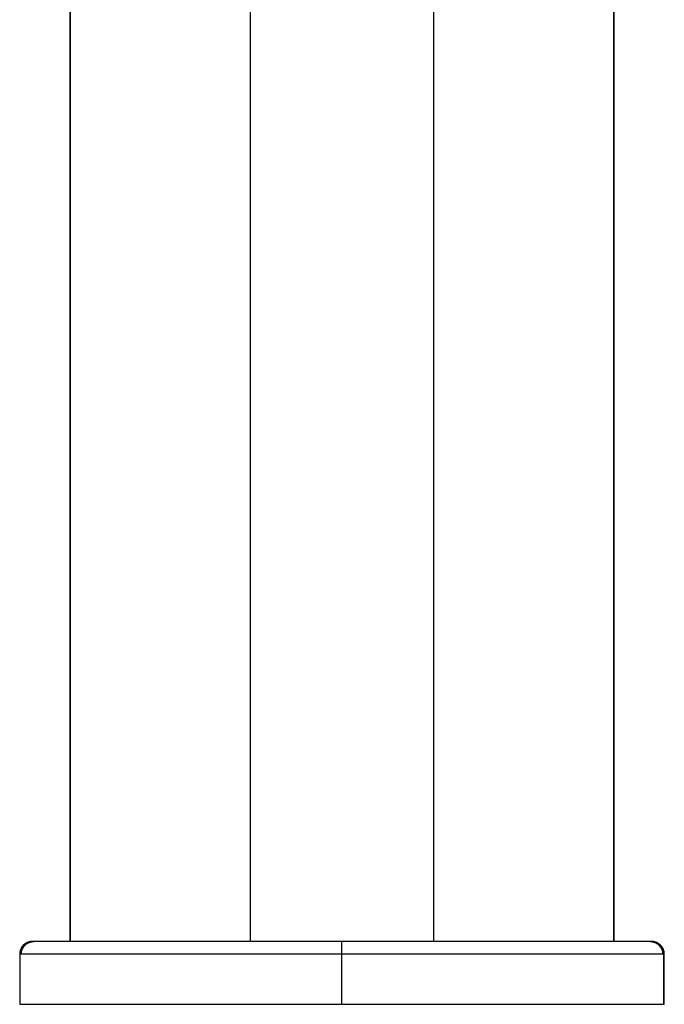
# Model space of a CAD drawing. Header units: millimetres. Extents: x -31 to 283, y -92 to 284.
# Tile 6 of 10: x -31 to 20, y 126 to 204. Entities that reach past the tile are written whole.
import ezdxf

# ---------------------------------------------------------------- set-up
doc = ezdxf.new("R2010")
doc.units = ezdxf.units.MM
doc.header["$LTSCALE"] = 23.1
doc.layers.get('0').update_dxf_attribs({"linetype": 'CONTINUOUS'})

msp = doc.modelspace()

# ---------------------------------------------------------------- linework, layer by layer
at = {"color": 7, "linetype": 'CONTINUOUS'}
for p, q in [((-27.05, 130.926), (-27.05, 248.163)), ((16.21, 248.163), (16.21, 130.926)), ((19.241, 130.926), (-30.089, 130.926)), ((-31.08, 129.926), (-31.08, 125.926)), ((20.241, 125.926), (20.241, 129.926)), ((-31.08, 125.926), (20.241, 125.926))]:
    msp.add_line(p, q, dxfattribs=at)
at = {"color": 9, "linetype": 'CONTINUOUS'}
for p, q in [((-27.024, 130.926), (-27.024, 245.778)), ((16.185, 245.778), (16.185, 130.926)), ((-12.706, 130.926), (-12.706, 205.904)), ((1.867, 205.904), (1.867, 130.926)), ((-5.42, 125.926), (-5.42, 130.926)), ((20.241, 129.926), (-31.08, 129.926)), ((-31.033, 125.926), (-31.033, 129.926)), ((20.193, 125.926), (20.193, 129.926))]:
    msp.add_line(p, q, dxfattribs=at)
at = {"color": 7, "linetype": 'CONTINUOUS'}
for points in [[(-30.089, 130.926), (-30.13, 130.925), (-30.171, 130.922), (-30.213, 130.917), (-30.254, 130.911), (-30.295, 130.902), (-30.336, 130.893), (-30.376, 130.881), (-30.416, 130.868), (-30.455, 130.853), (-30.493, 130.836), (-30.531, 130.818), (-30.568, 130.798), (-30.604, 130.777), (-30.639, 130.755), (-30.673, 130.731), (-30.705, 130.706), (-30.737, 130.68), (-30.767, 130.652), (-30.797, 130.624), (-30.825, 130.594), (-30.851, 130.563), (-30.877, 130.53), (-30.901, 130.497), (-30.924, 130.463), (-30.945, 130.427), (-30.966, 130.391), (-30.984, 130.353), (-31.001, 130.315), (-31.017, 130.276), (-31.031, 130.236), (-31.043, 130.196), (-31.054, 130.156), (-31.062, 130.115), (-31.069, 130.074), (-31.074, 130.033), (-31.078, 129.992), (-31.08, 129.952), (-31.08, 129.926)], [(20.241, 129.926), (20.24, 129.953), (20.238, 129.995), (20.235, 130.037), (20.229, 130.08), (20.221, 130.122), (20.212, 130.164), (20.201, 130.206), (20.188, 130.247), (20.173, 130.288), (20.156, 130.328), (20.138, 130.368), (20.118, 130.406), (20.096, 130.443), (20.073, 130.479), (20.049, 130.514), (20.023, 130.548), (19.996, 130.581), (19.968, 130.613), (19.938, 130.643), (19.907, 130.672), (19.875, 130.699), (19.841, 130.725), (19.806, 130.75), (19.77, 130.774), (19.733, 130.796), (19.695, 130.816), (19.656, 130.835), (19.617, 130.853), (19.576, 130.868), (19.535, 130.882), (19.494, 130.893), (19.452, 130.903), (19.411, 130.911), (19.37, 130.918), (19.328, 130.922), (19.288, 130.925)]]:
    msp.add_lwpolyline(points, dxfattribs=at)
at = {"color": 9, "linetype": 'CONTINUOUS'}
for points, knots in [([(-31.033, 129.926), (-31.033, 129.987), (-31.021, 130.113), (-30.968, 130.299), (-30.874, 130.478), (-30.745, 130.638), (-30.584, 130.767), (-30.406, 130.861), (-30.219, 130.914), (-30.094, 130.926), (-30.033, 130.926)], [0, 0, 0, 0, 0.116645, 0.240032, 0.368736, 0.500009, 0.631281, 0.759981, 0.883361, 1, 1, 1, 1]), ([(-30.948, 129.926), (-30.948, 130.051), (-30.917, 130.211), (-30.837, 130.386), (-30.769, 130.504), (-30.661, 130.638), (-30.501, 130.767), (-30.323, 130.861), (-30.137, 130.914), (-30.011, 130.926), (-29.95, 130.926)], [0, 0, 0, 0, 0.239465, 0.303485, 0.368537, 0.499961, 0.631316, 0.760039, 0.8834, 1, 1, 1, 1]), ([(19.111, 130.926), (19.172, 130.926), (19.297, 130.914), (19.483, 130.861), (19.661, 130.767), (19.821, 130.638), (19.929, 130.504), (19.998, 130.386), (20.078, 130.211), (20.108, 130.051), (20.108, 129.926)], [0, 0, 0, 0, 0.1166, 0.239961, 0.368684, 0.500039, 0.631463, 0.696515, 0.760535, 1, 1, 1, 1]), ([(20.193, 129.926), (20.193, 129.987), (20.181, 130.113), (20.128, 130.299), (20.035, 130.478), (19.905, 130.638), (19.745, 130.767), (19.566, 130.861), (19.38, 130.914), (19.254, 130.926), (19.193, 130.926)], [0, 0, 0, 0, 0.116646, 0.240033, 0.368738, 0.500012, 0.631284, 0.759983, 0.883363, 1, 1, 1, 1])]:
    msp.add_open_spline(points, degree=3, knots=knots, dxfattribs=at)

doc.saveas('drawing.dxf')
